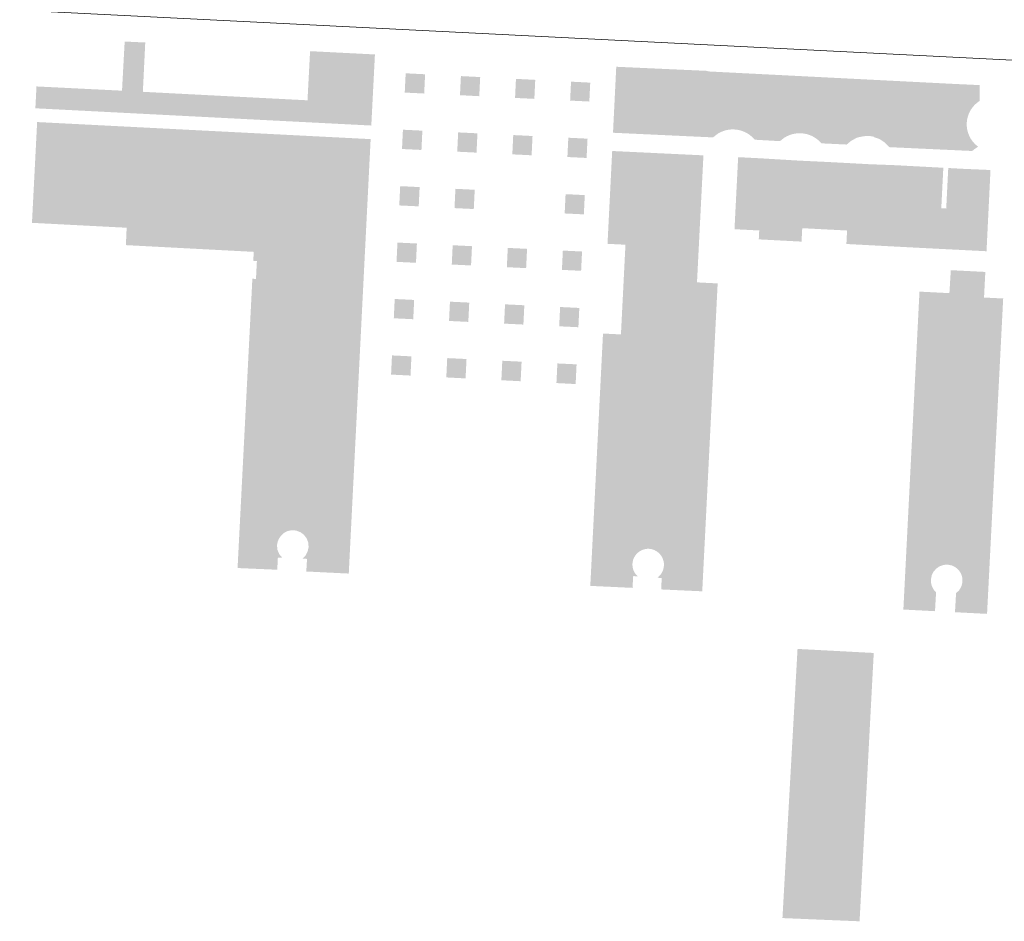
# Model space of a CAD drawing. Header units: millimetres. Extents: x 32690613 to 32694392, y 5343730 to 5344753.
# Tile 25 of 170: x 32692479 to 32692588, y 5344299 to 5344399. Entities that reach past the tile are written whole.
import ezdxf

# ---------------------------------------------------------------- set-up
doc = ezdxf.new("R2010")
doc.units = ezdxf.units.MM
doc.header["$LTSCALE"] = 0.01
doc.layers.get('DEFPOINTS').update_dxf_attribs({"color": 11, "lineweight": 18})
for name, color, linetype, lineweight, true_color in [('Veg-Begr_Innenhof', 7, 'Continuous', 5, 0x89df6e), ('Veg-Hecke', 7, 'Continuous', 5, 0x9dd100), ('Veg-Rasen', 7, 'Continuous', 5, 0xb9f3a0), ('Veg-Stauden_Bodendecker', 7, 'Continuous', 5, 0xa8ffbe), ('Veg-Wiese', 7, 'Continuous', 5, 0xd4ffa8)]:
    doc.layers.add(name, color=color, linetype=linetype, lineweight=lineweight, true_color=true_color)

# ---------------------------------------------------------------- blocks, each defined once
blk = doc.blocks.new('A$C78070446')
blk.add_line((4469498.769684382, 5342951.420220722), (4470248.353116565, 5342884.168923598))

msp = doc.modelspace()

# ---------------------------------------------------------------- hatches: boundary and pattern name
at = {"layer": 'Veg-Begr_Innenhof', "transparency": 33554687}
msp.add_hatch(color=256, dxfattribs=at).paths.add_polyline_path([(32692572.27901147, 5344298.583857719), (32692563.69066018, 5344298.943775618), (32692565.37192554, 5344328.91226318), (32692573.85592795, 5344328.463149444)])
at = {"layer": 'Veg-Hecke', "transparency": 33554687}
for points in [[(32692555.70896833, 5344386.190527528), (32692556.3176077, 5344386.662837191), (32692557.02308989, 5344387.015493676), (32692557.75373446, 5344387.160784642), (32692557.79703482, 5344386.753406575), (32692557.15645838, 5344386.626025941), (32692556.53598684, 5344386.315864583), (32692555.95910072, 5344385.868195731)], [(32692560.89040525, 5344385.907652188), (32692560.34026305, 5344386.446968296), (32692559.68013176, 5344386.878591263), (32692558.97110392, 5344387.107131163), (32692558.88113597, 5344386.707459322), (32692559.50276041, 5344386.507092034), (32692560.08334585, 5344386.127479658), (32692560.60478664, 5344385.616300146)], [(32692563.15711692, 5344385.768831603), (32692563.76145682, 5344386.246630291), (32692564.46371847, 5344386.605657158), (32692565.19301819, 5344386.757554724), (32692565.68020954, 5344386.769514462), (32692565.70564028, 5344386.362015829), (32692565.24000367, 5344386.350585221), (32692564.6006063, 5344386.217412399), (32692563.98296722, 5344385.901648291), (32692563.41015626, 5344385.448776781)], [(32692568.31998491, 5344385.497265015), (32692567.77023344, 5344386.036979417), (32692567.11041492, 5344386.469080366), (32692566.40155279, 5344386.698133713), (32692566.3112954, 5344386.298527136), (32692566.93277457, 5344386.097709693), (32692567.51308492, 5344385.717676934), (32692568.03415536, 5344385.206119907)], [(32692570.5812104, 5344385.391710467), (32692571.18220827, 5344385.873706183), (32692571.88195263, 5344386.237614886), (32692572.61017685, 5344386.394587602), (32692572.93085443, 5344386.405277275), (32692572.90962354, 5344386.010019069), (32692572.65999532, 5344385.987955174), (32692572.02154088, 5344385.850332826), (32692571.40611575, 5344385.530275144), (32692570.83647247, 5344385.073425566)], [(32692575.88260916, 5344385.068746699), (32692575.34094629, 5344385.616578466), (32692574.68762788, 5344386.058445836), (32692573.98225114, 5344386.298017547), (32692573.88605994, 5344385.899797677), (32692574.50448337, 5344385.68975849), (32692575.07907686, 5344385.301136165), (32692575.5924807, 5344384.781885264)]]:
    msp.add_hatch(color=256, dxfattribs=at).paths.add_polyline_path(points)
at = {"layer": 'Veg-Rasen', "transparency": 33554687}
for points in [[(32692490.15384258, 5344391.070021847), (32692480.63113214, 5344391.542600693), (32692480.50619197, 5344389.109249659), (32692510.67854776, 5344387.560053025), (32692510.81245618, 5344389.997748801), (32692492.47654886, 5344390.943607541), (32692492.74235228, 5344396.435171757), (32692490.45048206, 5344396.540774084)], [(32692586.85634345, 5344382.236047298), (32692586.10987855, 5344382.268626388), (32692583.87210188, 5344382.366293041), (32692582.15324815, 5344382.458018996), (32692582.07639344, 5344380.935237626), (32692584.53402909, 5344380.810631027), (32692584.25839426, 5344375.374241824), (32692559.90264792, 5344376.609122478), (32692560.17828274, 5344382.04551168), (32692581.52690366, 5344380.963097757), (32692581.60383203, 5344382.487338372), (32692576.2393803, 5344382.773610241), (32692573.36094176, 5344382.882314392), (32692570.00830954, 5344383.06356059), (32692568.73075203, 5344383.129733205), (32692565.64063865, 5344383.277202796), (32692562.50295963, 5344383.463845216), (32692561.23196733, 5344383.541282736), (32692558.75841104, 5344383.665959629), (32692558.35190943, 5344375.644357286), (32692561.10577152, 5344375.50480295), (32692561.05559779, 5344374.514711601), (32692565.81721066, 5344374.263370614), (32692565.89532724, 5344375.759873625), (32692570.88852919, 5344375.499231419), (32692570.81026044, 5344373.999813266), (32692578.33703524, 5344373.602513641), (32692586.41372896, 5344373.193220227)], [(32692577.16713019, 5344333.305022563), (32692578.96121418, 5344368.695849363), (32692578.8201665, 5344368.706028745), (32692578.81999272, 5344368.702599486), (32692578.94918794, 5344368.69266973), (32692577.15538443, 5344333.305657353)], [(32692587.71424356, 5344367.959136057), (32692587.71423469, 5344367.958960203), (32692588.26935992, 5344367.931005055)]]:
    msp.add_hatch(color=256, dxfattribs=at).paths.add_polyline_path(points)
h = msp.add_hatch(color=256, dxfattribs=at)
edge = h.paths.add_edge_path()
edge.add_line((32692555.36691158, 5344393.217222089), (32692554.99679162, 5344385.912935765))
edge.add_line((32692554.99679162, 5344385.912935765), (32692555.95910072, 5344385.868195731))
edge.add_arc((32692558.16570384, 5344383.576324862), 3.181472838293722, 40.6541873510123, 133.9140990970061, ccw=False)
edge.add_line((32692560.57934571, 5344385.649028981), (32692560.61062581, 5344385.612603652))
edge.add_line((32692560.61062581, 5344385.612603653), (32692563.41015626, 5344385.448776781))
edge.add_arc((32692565.60789673, 5344383.156610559), 3.175545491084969, 41.197828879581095, 133.795208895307, ccw=False)
edge.add_line((32692567.99730377, 5344385.248218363), (32692568.03415536, 5344385.206119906))
edge.add_line((32692568.03415536, 5344385.206119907), (32692570.83647248, 5344385.073425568))
edge.add_arc((32692573.07811766, 5344382.952598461), 3.085916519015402, 43.08201399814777, 136.5863933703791, ccw=False)
edge.add_line((32692575.33199928, 5344385.060416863), (32692575.5924807, 5344384.781885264))
edge.add_line((32692575.5924807, 5344384.781885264), (32692584.82414707, 5344384.355979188))
edge.add_arc((32692587.73798639, 5344381.054117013), 4.403720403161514, 121.50051631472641, 131.4278755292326, ccw=False)
edge.add_line((32692585.43701496, 5344384.808885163), (32692585.47602852, 5344384.832793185))
edge.add_line((32692585.47602852, 5344384.832793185), (32692585.4196078, 5344384.875823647))
edge.add_arc((32692587.2877597, 5344387.32531222), 3.080582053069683, 121.96662324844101, 232.6683142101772, ccw=False)
edge.add_line((32692585.65682206, 5344389.938744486), (32692585.64641607, 5344391.690673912))
edge.add_line((32692585.64641607, 5344391.690673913), (32692582.66972408, 5344391.829565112))
edge.add_line((32692582.66972408, 5344391.829565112), (32692555.36691158, 5344393.217222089))
h = msp.add_hatch(color=256, dxfattribs=at)
edge = h.paths.add_edge_path()
edge.add_line((32692504.77121223, 5344372.127230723), (32692505.17276845, 5344372.106688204))
edge.add_line((32692505.17276844, 5344372.106688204), (32692505.07058753, 5344370.109300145))
edge.add_line((32692505.07058753, 5344370.109300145), (32692504.66903131, 5344370.129842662))
edge.add_line((32692504.66903131, 5344370.129842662), (32692503.02125986, 5344337.919921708))
edge.add_line((32692503.02125987, 5344337.919921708), (32692507.43982242, 5344337.728298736))
edge.add_line((32692507.43982242, 5344337.728298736), (32692507.50848938, 5344339.085163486))
edge.add_line((32692507.50848938, 5344339.085163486), (32692508.00785033, 5344339.05989229))
edge.add_line((32692508.00785033, 5344339.059892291), (32692507.6662321, 5344339.457382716))
edge.add_line((32692507.6662321, 5344339.457382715), (32692507.46762939, 5344339.929989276))
edge.add_line((32692507.46762939, 5344339.929989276), (32692507.41138477, 5344340.413422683))
edge.add_arc((32692509.29467532, 5344340.287125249), 1.887520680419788, 172.8141542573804, 176.1633688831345, ccw=False)
edge.add_line((32692507.42197992, 5344340.523231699), (32692507.46994682, 5344340.769930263))
edge.add_arc((32692509.29468471, 5344340.287124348), 1.887530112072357, 123.6349144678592, 165.1797685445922, ccw=False)
edge.add_line((32692508.24918365, 5344341.858651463), (32692508.557448, 5344342.024723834))
edge.add_arc((32692509.29468579, 5344340.287121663), 1.887533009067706, 112.0165322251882, 112.99076314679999, ccw=False)
edge.add_line((32692508.58709854, 5344342.037007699), (32692509.08278435, 5344342.134728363))
edge.add_line((32692509.08278435, 5344342.134728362), (32692509.57514368, 5344342.083912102))
edge.add_line((32692509.57514368, 5344342.083912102), (32692510.0326089, 5344341.901633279))
edge.add_line((32692510.0326089, 5344341.901633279), (32692510.42442207, 5344341.60670542))
edge.add_line((32692510.42442207, 5344341.60670542), (32692510.72021563, 5344341.207949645))
edge.add_line((32692510.72021563, 5344341.207949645), (32692510.89844318, 5344340.744554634))
edge.add_line((32692510.89844318, 5344340.744554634), (32692510.92795634, 5344340.245326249))
edge.add_line((32692510.92795634, 5344340.245326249), (32692510.82678777, 5344339.76100722))
edge.add_line((32692510.82678777, 5344339.76100722), (32692510.59376625, 5344339.321574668))
edge.add_line((32692510.59376625, 5344339.321574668), (32692510.25730722, 5344338.968169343))
edge.add_line((32692510.25730722, 5344338.968169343), (32692510.75640241, 5344338.938102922))
edge.add_line((32692510.75640241, 5344338.938102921), (32692510.67180006, 5344337.53372472))
edge.add_line((32692510.67180006, 5344337.53372472), (32692515.40154315, 5344337.30218963))
edge.add_line((32692515.40154315, 5344337.30218963), (32692517.83755077, 5344385.675724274))
edge.add_line((32692517.83755077, 5344385.675724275), (32692480.70345047, 5344387.577625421))
edge.add_line((32692480.70345047, 5344387.57762542), (32692480.12868084, 5344376.355405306))
edge.add_line((32692480.12868084, 5344376.355405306), (32692490.67006817, 5344375.808540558))
edge.add_line((32692490.67006817, 5344375.808540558), (32692490.58557941, 5344373.872766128))
edge.add_line((32692490.58557941, 5344373.872766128), (32692504.82225659, 5344373.125023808))
edge.add_line((32692504.82225659, 5344373.125023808), (32692504.77121223, 5344372.127230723))
h = msp.add_hatch(color=256, dxfattribs=at)
edge = h.paths.add_edge_path()
edge.add_line((32692544.21307983, 5344374.017880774), (32692546.21054888, 5344373.917291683))
edge.add_line((32692546.21054888, 5344373.917291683), (32692545.70760349, 5344363.929947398))
edge.add_line((32692545.70760349, 5344363.929947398), (32692543.71013444, 5344364.030536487))
edge.add_line((32692543.71013444, 5344364.030536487), (32692542.29514823, 5344335.932149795))
edge.add_line((32692542.29514823, 5344335.932149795), (32692546.99594793, 5344335.711313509))
edge.add_line((32692546.99594793, 5344335.711313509), (32692547.07372697, 5344337.023114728))
edge.add_line((32692547.07372697, 5344337.023114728), (32692547.57285041, 5344336.993520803))
edge.add_arc((32692548.74014211, 5344338.303227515), 1.754394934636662, 162.8038454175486, 228.2905978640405, ccw=False)
edge.add_arc((32692548.74014211, 5344338.30322751), 1.754394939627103, 97.31709319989, 162.8038453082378, ccw=False)
edge.add_line((32692548.51670147, 5344340.043335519), (32692548.7335786, 5344340.071183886))
edge.add_line((32692548.7335786, 5344340.071183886), (32692548.87343342, 5344340.05918973))
edge.add_arc((32692548.72153367, 5344338.288001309), 1.777690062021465, 15.234284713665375, 85.09822301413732, ccw=False)
edge.add_arc((32692548.72153367, 5344338.288001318), 1.777690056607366, -54.62965399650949, 15.234284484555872, ccw=False)
edge.add_line((32692549.75056595, 5344336.83842396), (32692550.24997659, 5344336.814154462))
edge.add_line((32692550.24997659, 5344336.814154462), (32692550.18790399, 5344335.53684264))
edge.add_line((32692550.18790399, 5344335.53684264), (32692554.76178481, 5344335.326293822))
edge.add_line((32692554.76178481, 5344335.326293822), (32692556.47731353, 5344369.60948843))
edge.add_line((32692556.47731353, 5344369.60948843), (32692554.17649826, 5344369.72649027))
edge.add_line((32692554.17649826, 5344369.72649027), (32692554.89309346, 5344383.867250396))
edge.add_line((32692554.89309346, 5344383.867250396), (32692544.73362831, 5344384.354781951))
edge.add_line((32692544.73362831, 5344384.354781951), (32692544.21307983, 5344374.017880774))
h = msp.add_hatch(color=256, dxfattribs=at)
h.paths.add_polyline_path([(32692588.26936013, 5344367.931005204), (32692586.1369467, 5344368.039067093), (32692586.28136304, 5344370.888872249), (32692582.43890117, 5344371.083592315), (32692582.28061034, 5344368.527229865), (32692578.94935906, 5344368.696043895), (32692577.15611367, 5344333.296572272), (32692580.67653527, 5344333.11535953), (32692580.79783989, 5344335.209316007), (32692580.52554482, 5344335.518921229), (32692580.34161947, 5344335.872009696), (32692580.23607146, 5344336.26819099), (32692580.2300568, 5344336.678268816), (32692580.32279465, 5344337.122227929), (32692580.52701029, 5344337.530512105), (32692580.82428065, 5344337.862371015), (32692581.19462096, 5344338.117023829), (32692581.6292101, 5344338.264103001), (32692582.07808618, 5344338.301656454), (32692582.54203004, 5344338.209699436), (32692582.96030659, 5344338.005874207), (32692583.31293108, 5344337.689399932), (32692583.5783571, 5344337.299465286), (32692583.71622473, 5344336.844500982), (32692583.73457427, 5344336.374859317), (32692583.62341332, 5344335.890149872), (32692583.38000901, 5344335.46031928), (32692583.02317481, 5344335.116125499), (32692582.90250647, 5344333.00077827), (32692586.4726154, 5344332.817007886)])
h.paths.add_polyline_path([(32692580.92305746, 5344366.790168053), (32692586.1445474, 5344366.525429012), (32692584.71668494, 5344338.36347196), (32692584.60001307, 5344338.518796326), (32692584.41048072, 5344338.735669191), (32692584.0948867, 5344339.025360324), (32692583.7367505, 5344339.275572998), (32692583.23038345, 5344339.524026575), (32692582.8184012, 5344339.652946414), (32692582.39411376, 5344339.717849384), (32692581.92567004, 5344339.741600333), (32692581.40873643, 5344339.67980084), (32692580.77148694, 5344339.481662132), (32692580.37156402, 5344339.277033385), (32692579.91355496, 5344338.943884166), (32692579.48853716, 5344338.496897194)], flags=16)
at = {"layer": 'Veg-Stauden_Bodendecker', "transparency": 33554687}
for points in [[(32692510.67854776, 5344387.560053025), (32692511.09502824, 5344395.469952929), (32692518.315798, 5344395.10458447), (32692517.91053642, 5344387.188727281)], [(32692554.99679162, 5344385.912935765), (32692555.36970953, 5344393.272439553), (32692545.18677012, 5344393.734624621), (32692544.82440051, 5344386.385874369)], [(32692521.63405614, 5344390.858932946), (32692521.73816634, 5344393.006410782), (32692523.90299479, 5344392.896729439), (32692523.79911335, 5344390.753970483)], [(32692527.78479574, 5344390.568249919), (32692527.88789301, 5344392.694833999), (32692530.03514393, 5344392.586043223), (32692529.93191052, 5344390.456651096)], [(32692533.91722986, 5344390.263441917), (32692534.02004215, 5344392.384147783), (32692536.16729308, 5344392.275357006), (32692536.06470769, 5344390.159331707)], [(32692540.05002703, 5344389.966122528), (32692540.1521913, 5344392.073461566), (32692542.28964369, 5344391.965167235), (32692542.1877053, 5344389.862487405)], [(32692521.32947325, 5344384.576311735), (32692521.43358345, 5344386.723789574), (32692523.59864067, 5344386.618827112), (32692523.49453045, 5344384.471349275)], [(32692527.47984979, 5344384.278140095), (32692527.58396, 5344386.425617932), (32692529.73143784, 5344386.321507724), (32692529.62732763, 5344384.174029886)], [(32692533.61264697, 5344383.980820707), (32692533.71675717, 5344386.128298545), (32692535.86423501, 5344386.024188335), (32692535.7601248, 5344383.876710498)], [(32692539.74544414, 5344383.683501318), (32692539.84955435, 5344385.830979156), (32692541.98723261, 5344385.727344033), (32692541.88312241, 5344383.579866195)], [(32692521.02489035, 5344378.293690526), (32692521.12900056, 5344380.441168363), (32692523.29405778, 5344380.336205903), (32692523.18994756, 5344378.188728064)], [(32692527.1752669, 5344377.995518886), (32692527.27937711, 5344380.142996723), (32692529.42685495, 5344380.038886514), (32692529.32274474, 5344377.891408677)], [(32692539.44086125, 5344377.400880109), (32692539.54497146, 5344379.548357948), (32692541.68264972, 5344379.444722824), (32692541.57853951, 5344377.297244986)], [(32692520.72030746, 5344372.011069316), (32692520.82441767, 5344374.158547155), (32692522.98947488, 5344374.053584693), (32692522.88536467, 5344371.906106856)], [(32692526.87068401, 5344371.712897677), (32692526.97479422, 5344373.860375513), (32692529.12227206, 5344373.756265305), (32692529.01816185, 5344371.608787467)], [(32692533.00348118, 5344371.415578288), (32692533.10759139, 5344373.563056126), (32692535.25506923, 5344373.458945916), (32692535.15095902, 5344371.311468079)], [(32692539.13627836, 5344371.118258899), (32692539.24038857, 5344373.265736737), (32692541.37806683, 5344373.162101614), (32692541.27395662, 5344371.014623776)], [(32692520.41572457, 5344365.728448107), (32692520.51983478, 5344367.875925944), (32692522.68489199, 5344367.770963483), (32692522.58078178, 5344365.623485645)], [(32692526.56610112, 5344365.430276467), (32692526.67021133, 5344367.577754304), (32692528.81768917, 5344367.473644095), (32692528.71357896, 5344365.326166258)], [(32692532.69889829, 5344365.132957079), (32692532.8030085, 5344367.280434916), (32692534.95048634, 5344367.176324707), (32692534.84637613, 5344365.028846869)], [(32692538.83169547, 5344364.83563769), (32692538.93580567, 5344366.983115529), (32692541.07348394, 5344366.879480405), (32692540.96937373, 5344364.732002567)], [(32692520.11180587, 5344359.459527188), (32692520.21525189, 5344361.593304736), (32692522.3803091, 5344361.488342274), (32692522.27656678, 5344359.3484529)], [(32692526.2613407, 5344359.143993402), (32692526.36562844, 5344361.295133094), (32692528.51310628, 5344361.191022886), (32692528.40852464, 5344359.03382099)], [(32692532.39329856, 5344358.829361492), (32692532.49842561, 5344360.997813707), (32692534.64590345, 5344360.893703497), (32692534.5404825, 5344358.719189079)], [(32692538.52525642, 5344358.514729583), (32692538.63122278, 5344360.700494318), (32692540.76890105, 5344360.596859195), (32692540.66264213, 5344358.405059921)]]:
    msp.add_hatch(color=256, dxfattribs=at).paths.add_polyline_path(points)
at = {"layer": 'Veg-Wiese', "transparency": 33554687}
for points in [[(32692482.11148893, 5344385.990573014), (32692481.70019161, 5344377.735063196), (32692492.24128229, 5344377.20061072), (32692492.14874278, 5344375.343168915), (32692506.37803399, 5344374.621717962), (32692504.62494799, 5344339.369900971), (32692506.26666376, 5344339.282816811), (32692506.14448863, 5344339.695331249), (32692506.07314975, 5344340.24625673), (32692506.10127624, 5344340.800999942), (32692506.22713845, 5344341.325446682), (32692506.4597723, 5344341.870749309), (32692506.7392766, 5344342.269765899), (32692506.9117403, 5344342.490187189), (32692507.28725935, 5344342.829464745), (32692507.73958296, 5344343.1171323), (32692508.38667115, 5344343.366479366), (32692509.04975744, 5344343.464922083), (32692509.59910592, 5344343.437553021), (32692510.08527703, 5344343.319337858), (32692510.3174828, 5344343.247404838), (32692510.78294824, 5344343.015102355), (32692511.26908411, 5344342.649202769), (32692511.65323089, 5344342.224021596), (32692511.95245203, 5344341.735618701), (32692512.17418414, 5344341.135140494), (32692512.24197206, 5344340.78897009), (32692512.27044344, 5344340.321183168), (32692512.24695521, 5344339.918769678), (32692512.14364792, 5344339.488597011), (32692512.05970857, 5344339.242951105), (32692511.94388419, 5344338.981670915), (32692514.00142507, 5344338.872529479), (32692516.25694958, 5344384.227599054)], [(32692545.70760348, 5344363.929947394), (32692545.18504532, 5344363.956262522), (32692543.8544146, 5344337.38728206), (32692545.61683496, 5344337.293795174), (32692545.5153536, 5344337.698078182), (32692545.46163986, 5344338.314312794), (32692545.49359732, 5344338.744100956), (32692545.58754816, 5344339.185628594), (32692545.76778122, 5344339.667474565), (32692546.00844919, 5344340.095422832), (32692546.35779692, 5344340.533073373), (32692546.72705165, 5344340.866691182), (32692547.02622114, 5344341.072514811), (32692547.45506531, 5344341.291941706), (32692547.97630067, 5344341.461678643), (32692548.43443056, 5344341.535334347), (32692548.81353921, 5344341.52455743), (32692549.19264786, 5344341.513780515), (32692549.59372296, 5344341.429161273), (32692549.95739069, 5344341.304664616), (32692550.32188298, 5344341.128156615), (32692550.75955956, 5344340.807696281), (32692551.03465566, 5344340.585188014), (32692551.36728572, 5344340.182166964), (32692551.56616545, 5344339.849366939), (32692551.75787083, 5344339.474701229), (32692551.90074511, 5344339.009260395), (32692551.96170397, 5344338.698728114), (32692551.97944099, 5344338.171211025), (32692551.95007347, 5344337.897929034), (32692551.89598909, 5344337.569221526), (32692551.7802577, 5344337.160256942), (32692551.70363126, 5344336.970923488), (32692553.33003186, 5344336.88488058), (32692554.91744046, 5344368.19359124), (32692552.60211719, 5344368.304387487), (32692553.31762311, 5344382.413419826), (32692546.12767589, 5344382.777963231), (32692545.68523958, 5344373.943745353), (32692546.21054887, 5344373.917291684)], [(32692581.52690366, 5344380.963097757), (32692560.17828274, 5344382.04551168), (32692559.90264792, 5344376.609122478), (32692584.25839426, 5344375.374241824), (32692584.53402909, 5344380.810631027), (32692582.07639344, 5344380.935237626), (32692581.92576171, 5344377.950655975), (32692581.37627121, 5344377.97850188)], [(32692583.82155368, 5344366.64320902), (32692580.92305746, 5344366.790168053), (32692579.48853716, 5344338.496897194), (32692579.91355496, 5344338.943884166), (32692580.37156402, 5344339.277033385), (32692580.77148694, 5344339.481662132), (32692581.40873643, 5344339.67980084), (32692581.92567004, 5344339.741600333), (32692582.39411376, 5344339.717849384), (32692582.8184012, 5344339.652946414), (32692583.23038345, 5344339.524026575), (32692583.7367505, 5344339.275572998), (32692584.0948867, 5344339.025360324), (32692584.41048072, 5344338.735669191), (32692584.60001307, 5344338.518796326), (32692584.71668494, 5344338.36347196), (32692586.1445474, 5344366.525429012)]]:
    msp.add_hatch(color=256, dxfattribs=at).paths.add_polyline_path(points)

# ---------------------------------------------------------------- block references
at = {"layer": 'DEFPOINTS', "transparency": 33554687, "rotation": 2.237485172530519}
msp.add_blockref('A$C78070446', (28434719.52429469, -168960.6641682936), dxfattribs=at)

doc.saveas('drawing.dxf')
